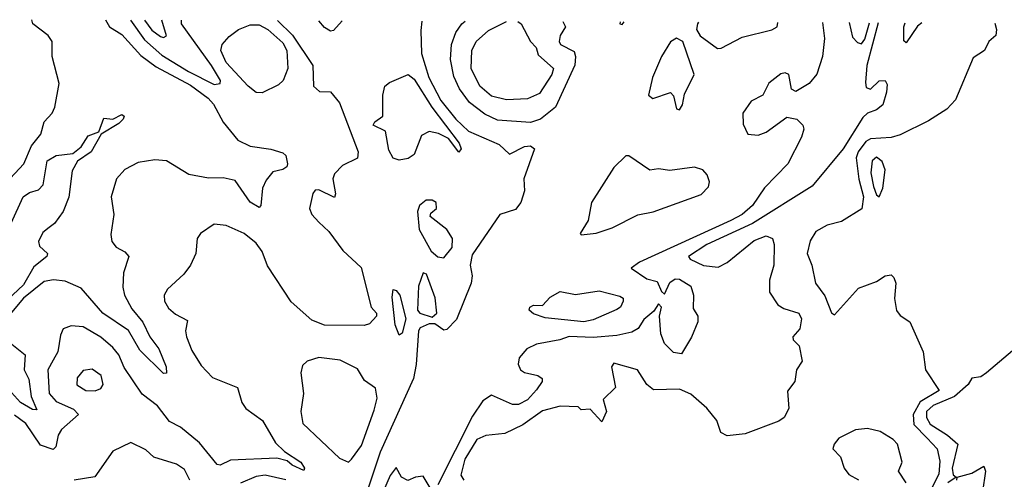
# Model space of a CAD drawing. Extents: x 1843161 to 1959474, y 907081 to 1016326.
# Tile 223 of 256: x 1861062 to 1864364, y 1014638 to 1016178. Entities that reach past the tile are written whole.
import ezdxf

# ---------------------------------------------------------------- set-up
doc = ezdxf.new("R2010")
doc.units = 0

msp = doc.modelspace()

# ---------------------------------------------------------------- linework, layer by layer
at = {"layer": '0CON20XD'}
for points in [[(1860954.8, 1015565.2), (1861076.6, 1015695), (1861101.5, 1015755), (1861133.2, 1015795), (1861144.3, 1015835.7), (1861171.8, 1015865), (1861180.3, 1015885), (1861194.7, 1015965), (1861171.8, 1016055), (1861171.3, 1016105), (1861157.7, 1016125), (1861106.7, 1016165), (1861103, 1016178.4)], [(1861350, 1016177.5), (1861364, 1016154), (1861405, 1016128.9), (1861468.8, 1016058.8), (1861520.1, 1016020.1), (1861635, 1015958.6), (1861694.1, 1015915), (1861712.1, 1015895), (1861744.6, 1015835), (1861794.3, 1015774.3), (1861835, 1015753.9), (1861905, 1015744.7), (1861945, 1015731.6), (1861955, 1015723.3), (1861960, 1015695), (1861957.7, 1015685), (1861945, 1015676.2), (1861911.7, 1015668.3), (1861889.4, 1015640.6), (1861876.7, 1015613.3), (1861870.8, 1015555), (1861865, 1015549.2), (1861835, 1015566.7), (1861785, 1015638.9), (1861745, 1015648.2), (1861695, 1015647.3), (1861629.3, 1015659.3), (1861555, 1015705.7), (1861515, 1015709.1), (1861460.2, 1015699.8), (1861415, 1015676.5), (1861386.7, 1015645), (1861369.5, 1015585), (1861378.5, 1015525), (1861368.3, 1015458.3), (1861371.4, 1015435), (1861386.3, 1015416.3), (1861415, 1015400.6), (1861428.6, 1015385), (1861410.4, 1015329.6), (1861407.8, 1015282.2), (1861413.9, 1015255), (1861438.8, 1015208.8), (1861475, 1015164.6), (1861499.2, 1015115), (1861529.4, 1015075), (1861553.5, 1015015), (1861555, 1014993.3), (1861545, 1014992), (1861465, 1015070), (1861426.7, 1015136.7), (1861341.4, 1015195), (1861268.6, 1015278.6), (1861215, 1015302.1), (1861175.8, 1015305.8), (1861145, 1015300.3), (1861074.9, 1015245), (1861035, 1015196.6)], [(1861434.5, 1016177.2), (1861481, 1016111), (1861539.4, 1016059.4), (1861629, 1016005), (1861715, 1015961.1), (1861735, 1015964.2), (1861735.4, 1015974.6), (1861705.7, 1016025), (1861605, 1016164.6), (1861605, 1016176.6)], [(1861480.4, 1016177), (1861505, 1016143.7), (1861535, 1016121.6), (1861545, 1016118.5), (1861555, 1016123.8), (1861538.5, 1016176.8)], [(1861927.2, 1016175.4), (1861976.8, 1016126.8), (1862045.4, 1016025), (1862048, 1015955), (1862067.9, 1015937.9), (1862105, 1015936.2), (1862135, 1015899.4), (1862197.1, 1015735), (1862195, 1015714.6), (1862145, 1015689.7), (1862118.2, 1015661.8), (1862112.2, 1015645), (1862121.4, 1015595), (1862117.5, 1015582.5), (1862065, 1015608.5), (1862053.5, 1015606.5), (1862045, 1015596), (1862034.4, 1015545), (1862042.5, 1015525), (1862065, 1015500), (1862098.8, 1015468.8), (1862146.2, 1015405), (1862207.2, 1015347.2), (1862241.4, 1015215), (1862258.5, 1015195), (1862259.3, 1015185), (1862235, 1015158.8), (1862217.3, 1015152.7), (1862085, 1015154.7), (1862041.5, 1015171.5), (1861972.7, 1015232.7), (1861893.3, 1015353.3), (1861875, 1015400.9), (1861855, 1015429.6), (1861815, 1015461.5), (1861755, 1015488.9), (1861715, 1015492.5), (1861668.3, 1015461.7), (1861658, 1015445), (1861652.5, 1015395), (1861635.6, 1015355), (1861612.5, 1015325), (1861558.2, 1015275), (1861546.9, 1015255), (1861548.2, 1015235), (1861561.5, 1015211.5), (1861585, 1015191.2), (1861625, 1015170), (1861618.8, 1015135), (1861621.8, 1015115), (1861639.2, 1015069.2), (1861671.2, 1015018.8), (1861708.5, 1014978.5), (1861792.9, 1014945), (1861807.5, 1014895), (1861820.4, 1014875), (1861876.2, 1014835), (1861920.2, 1014760.2), (1861950.4, 1014730.4), (1862005.2, 1014695.2), (1862017.5, 1014675), (1862015, 1014667.5), (1861976.4, 1014685), (1861959.8, 1014699.8), (1861925, 1014708.9), (1861768.8, 1014701.2), (1861735, 1014685.4), (1861725, 1014687.5), (1861665, 1014760.3), (1861601.8, 1014811.8), (1861565, 1014831), (1861525, 1014884.3), (1861473.1, 1014923.1), (1861412.5, 1015012.5), (1861395, 1015055.3), (1861375, 1015079.5), (1861335, 1015114.3), (1861275, 1015148.4), (1861235, 1015152.1), (1861208.3, 1015141.7), (1861198.9, 1015121.1), (1861189.8, 1015065), (1861175, 1015036.7), (1861156.7, 1015005), (1861161, 1014925), (1861185, 1014898.5), (1861242.9, 1014872.9), (1861259.2, 1014855), (1861202.9, 1014805), (1861191.9, 1014785), (1861184.1, 1014745.9), (1861175, 1014737.1), (1861132.1, 1014752.1), (1861083.2, 1014825), (1861045, 1014853)], [(1861875, 1015933.3), (1861855, 1015934.6), (1861828.3, 1015955), (1861755.2, 1016035), (1861737.2, 1016075), (1861740.9, 1016095), (1861765, 1016122.6), (1861795.8, 1016145), (1861835, 1016160.8), (1861865, 1016160.7), (1861895, 1016145.8), (1861945, 1016100.8), (1861957.9, 1016075), (1861962, 1016015), (1861945.7, 1015974.3), (1861929.9, 1015960.1), (1861875, 1015933.3)], [(1862144.2, 1016174.7), (1862115, 1016141.8), (1862105, 1016140.3), (1862085, 1016151.7), (1862065.9, 1016174.9)], [(1862410.6, 1016173.7), (1862407.3, 1016142.7), (1862409.8, 1016065), (1862434, 1015985), (1862475, 1015907), (1862525, 1015845.2), (1862567.8, 1015805), (1862670.3, 1015760.3), (1862705, 1015727.1), (1862755, 1015753.2), (1862775.2, 1015755.2), (1862788.6, 1015745), (1862752.4, 1015645), (1862755.7, 1015605), (1862742.5, 1015565), (1862725, 1015541.8), (1862672.9, 1015525), (1862579.6, 1015390.4), (1862572.8, 1015355), (1862579.5, 1015319.5), (1862576.6, 1015295), (1862526.7, 1015173.3), (1862495, 1015140), (1862485, 1015137.7), (1862455, 1015159), (1862435, 1015158.8), (1862405, 1015145.9), (1862399.2, 1015135), (1862392.3, 1015022.3), (1862383.2, 1014975), (1862271.3, 1014728.7), (1862205, 1014530.7)], [(1863754.6, 1016168.9), (1863760.8, 1016115), (1863754.7, 1016055.3), (1863735, 1015996), (1863710, 1015965), (1863665, 1015937.5), (1863650.5, 1015945), (1863641.4, 1015995), (1863629.8, 1015999.8), (1863615, 1015996.5), (1863574.8, 1015965.2), (1863554.4, 1015925.6), (1863515.6, 1015905), (1863487.5, 1015865), (1863488.1, 1015828.1), (1863504.4, 1015794.4), (1863538.9, 1015791.1), (1863565, 1015800.8), (1863635, 1015851.5), (1863668.1, 1015845), (1863688.6, 1015825), (1863691.7, 1015811.7), (1863684.4, 1015785), (1863638.2, 1015695), (1863560, 1015615), (1863520, 1015555), (1863484.6, 1015525), (1863446.6, 1015505), (1863140.3, 1015365), (1863112.9, 1015345), (1863165, 1015309.6), (1863200.4, 1015300.4), (1863215, 1015266.9), (1863225, 1015258.7), (1863243, 1015297), (1863260.5, 1015309.5), (1863275, 1015308.9), (1863312.9, 1015285), (1863322.2, 1015255), (1863320.5, 1015210.5), (1863336.7, 1015185), (1863336.2, 1015165), (1863315.7, 1015114.3), (1863281.9, 1015058.1), (1863255, 1015062.3), (1863225, 1015093.2), (1863212.6, 1015125), (1863208.4, 1015185), (1863214.6, 1015214.6), (1863205, 1015225.4), (1863189.3, 1015200.7), (1863155, 1015173.8), (1863136.4, 1015143.6), (1863115, 1015130.4), (1863065, 1015119.8), (1862985, 1015113.4), (1862905, 1015116.6), (1862874, 1015105), (1862795, 1015090.9), (1862763.5, 1015075), (1862737.3, 1015045), (1862733.4, 1015023.4), (1862741.5, 1015005), (1862755, 1014995.4), (1862800, 1014985), (1862814.5, 1014975), (1862814.1, 1014965), (1862795, 1014937.5), (1862765, 1014904.3), (1862735, 1014887.8), (1862715, 1014887.9), (1862645, 1014919.3), (1862615, 1014900.2), (1862581.2, 1014848.8), (1862465, 1014619.2)], [(1862883.6, 1016172), (1862892.7, 1016155), (1862874.4, 1016125), (1862870.9, 1016105), (1862875.6, 1016095), (1862921.3, 1016071.3), (1862926.2, 1016055), (1862923.8, 1016026.2), (1862859.2, 1015885), (1862808.9, 1015845), (1862775, 1015834), (1862665, 1015841.6), (1862622.2, 1015862.2), (1862571.2, 1015901.2), (1862536.8, 1015946.8), (1862518, 1015988), (1862507.1, 1016045), (1862510.6, 1016095), (1862524.8, 1016135), (1862545, 1016164.3), (1862556.5, 1016173.2)], [(1863941.4, 1016168.2), (1863902.9, 1016025), (1863898.3, 1015968.3), (1863901.4, 1015951.4), (1863915, 1015946), (1863945, 1015973.8), (1863964.4, 1015974.4), (1863970.9, 1015960.9), (1863969.6, 1015935), (1863956.8, 1015893.2), (1863935, 1015876.4), (1863905, 1015864.6), (1863890, 1015850), (1863823.7, 1015745), (1863719.4, 1015620.6), (1863520.2, 1015495), (1863366.2, 1015425), (1863304.6, 1015385), (1863310.6, 1015375), (1863355, 1015354.1), (1863405, 1015348.7), (1863435, 1015364.7), (1863525, 1015438.1), (1863565, 1015454.2), (1863586.9, 1015445), (1863592.1, 1015425), (1863591.2, 1015355), (1863576.7, 1015305), (1863576.3, 1015265), (1863605, 1015222.5), (1863625, 1015209.7), (1863674.8, 1015194.8), (1863684, 1015175), (1863678.4, 1015141.6), (1863655.4, 1015115), (1863656.4, 1015105), (1863676.2, 1015085), (1863686, 1015034), (1863666.9, 1015005), (1863662, 1014965), (1863637.1, 1014932.9), (1863642, 1014875), (1863625.4, 1014844.6), (1863607.6, 1014832.4), (1863495, 1014790), (1863435, 1014783.8), (1863413.6, 1014795), (1863400.4, 1014835), (1863366.5, 1014876.5), (1863312.6, 1014922.6), (1863275, 1014940), (1863187.5, 1014937.5), (1863165.8, 1014955), (1863134, 1015005), (1863055, 1015026.7), (1863047.1, 1015015), (1863060.6, 1014945), (1863018.6, 1014905), (1863030, 1014865), (1863015, 1014830), (1862975, 1014872.5), (1862945, 1014870), (1862935, 1014880), (1862875, 1014882.5), (1862815, 1014866.7), (1862749.3, 1014820.7), (1862689.1, 1014790.9), (1862625, 1014784.6), (1862595, 1014771.1), (1862555, 1014705.3), (1862541.6, 1014651.6), (1862551.4, 1014635)], [(1862733.1, 1016172.5), (1862744.2, 1016165), (1862775.1, 1016105.1), (1862793.8, 1016085), (1862801, 1016061), (1862852.5, 1016015), (1862847, 1015995), (1862805, 1015930.6), (1862765, 1015913), (1862695, 1015909.5), (1862645, 1015922), (1862605.6, 1015955), (1862576.5, 1016015), (1862578.8, 1016075), (1862593.4, 1016105), (1862635, 1016142.1), (1862695.3, 1016172.7)], [(1863075.5, 1016171.3), (1863075, 1016164), (1863082.2, 1016162.2), (1863089.5, 1016171.3)], [(1863338.6, 1016170.4), (1863335.2, 1016164.8), (1863332, 1016145), (1863344.6, 1016124.6), (1863402.3, 1016082.3), (1863415, 1016082.9), (1863485, 1016119.8), (1863585, 1016144.8), (1863602.5, 1016155), (1863605.2, 1016169.4)], [(1864332.6, 1016166.8), (1864338, 1016145), (1864335.5, 1016125), (1864312.5, 1016105), (1864297.5, 1016075), (1864259.6, 1016050.4), (1864200.6, 1015909.4), (1864171.6, 1015878.4), (1864110.4, 1015839.6), (1864015, 1015791.9), (1863985, 1015782.9), (1863915, 1015779.1), (1863899.9, 1015770.1), (1863873.9, 1015735), (1863867.3, 1015715), (1863876, 1015644), (1863891.8, 1015585), (1863886.2, 1015543.8), (1863818.5, 1015501.5), (1863770.2, 1015489.8), (1863732.1, 1015467.9), (1863712.6, 1015437.4), (1863703.1, 1015395), (1863719.1, 1015355), (1863731.1, 1015295), (1863762.1, 1015252.1), (1863785, 1015195.6), (1863795, 1015189.1), (1863875, 1015277.9), (1863935, 1015300.8), (1863965, 1015320), (1863985, 1015322.5), (1863993.8, 1015313.8), (1864000.6, 1015295), (1863996.4, 1015243.6), (1864003.1, 1015203.1), (1864015, 1015186.7), (1864047.2, 1015165), (1864091.6, 1015065), (1864100.3, 1015005), (1864145.6, 1014935), (1864082.2, 1014897.8), (1864058, 1014855), (1864061.1, 1014821.1), (1864105, 1014774.9), (1864139.3, 1014739.3), (1864148.1, 1014698.1), (1864144.6, 1014655), (1864121.6, 1014608.4)], [(1863843.8, 1016168.6), (1863855, 1016120), (1863871.7, 1016101.7), (1863885, 1016098), (1863896.9, 1016113.1), (1863912.5, 1016168.3)], [(1864087.6, 1016167.7), (1864073.5, 1016156.5), (1864035, 1016101.2), (1864027, 1016107), (1864027.3, 1016155), (1864032.1, 1016167.9)], [(1863275, 1015876.2), (1863285, 1015892.5), (1863291.6, 1015928.4), (1863324.2, 1015995), (1863286.3, 1016105), (1863265, 1016116.5), (1863245, 1016104.6), (1863214.8, 1016055.2), (1863184.5, 1015985), (1863171.2, 1015925), (1863185, 1015914.2), (1863245, 1015934.3), (1863255, 1015923.3), (1863265, 1015880), (1863275, 1015876.2)], [(1862335, 1015707.6), (1862315, 1015714.2), (1862300.7, 1015740.7), (1862288.7, 1015805), (1862248.2, 1015825), (1862253.8, 1015836.2), (1862279.6, 1015855), (1862279.6, 1015925), (1862287.2, 1015955), (1862302.3, 1015967.7), (1862365, 1015994.2), (1862385, 1015979.3), (1862444.8, 1015884.8), (1862535.9, 1015765), (1862542.9, 1015745), (1862535, 1015734.4), (1862499.8, 1015779.8), (1862466.8, 1015796.8), (1862435, 1015803.7), (1862409.5, 1015790.5), (1862385, 1015726.2), (1862365, 1015713.1), (1862335, 1015707.6)], [(1861033.6, 1015496.4), (1861074.5, 1015585), (1861095, 1015599.5), (1861125, 1015608.1), (1861141.3, 1015625), (1861154.2, 1015705), (1861185, 1015723.2), (1861240.3, 1015729.7), (1861268.1, 1015751.9), (1861291.5, 1015788.5), (1861327.5, 1015802.5), (1861345, 1015848.1), (1861375, 1015845.3), (1861405, 1015860.6), (1861412.5, 1015855), (1861409.1, 1015845), (1861395, 1015830.4), (1861335.4, 1015794.6), (1861302.5, 1015735), (1861255.7, 1015704.3), (1861238.6, 1015671.4), (1861226.8, 1015583.2), (1861208.6, 1015535), (1861179.4, 1015495), (1861161.2, 1015481.2), (1861140, 1015465), (1861125.5, 1015435), (1861129.1, 1015419.1), (1861155.5, 1015395), (1861153.5, 1015385), (1861109.9, 1015350.1), (1861075, 1015290), (1861021.1, 1015238.9)], [(1862945, 1015457.5), (1862995, 1015462.6), (1863049, 1015481), (1863135, 1015524), (1863186.2, 1015533.8), (1863347.2, 1015592.8), (1863372.3, 1015617.7), (1863375.3, 1015635), (1863368.2, 1015658.2), (1863353.6, 1015675), (1863325, 1015684.3), (1863243, 1015673), (1863205, 1015678), (1863175, 1015673.7), (1863105, 1015721.8), (1863095, 1015721.8), (1863055, 1015682.9), (1862980, 1015565), (1862969.2, 1015505), (1862942, 1015462), (1862945, 1015457.5)], [(1863945, 1015584.5), (1863956.9, 1015613.1), (1863964.3, 1015675), (1863955, 1015703.2), (1863935, 1015717.1), (1863921.5, 1015705), (1863917, 1015665), (1863925, 1015618.8), (1863935, 1015591.2), (1863945, 1015584.5)], [(1862485, 1015380), (1862513.1, 1015415), (1862513.5, 1015445), (1862495, 1015475.5), (1862438.3, 1015518.3), (1862440.7, 1015529.3), (1862460, 1015545), (1862458.8, 1015565), (1862445, 1015573.8), (1862425, 1015573.8), (1862403.3, 1015555), (1862396.7, 1015535), (1862402.2, 1015475), (1862441.9, 1015401.9), (1862465, 1015382.9), (1862485, 1015380)], [(1862445, 1015180.7), (1862461.2, 1015195), (1862456.1, 1015246.1), (1862426.9, 1015325), (1862415, 1015330), (1862399.4, 1015285), (1862395.9, 1015205), (1862404.3, 1015195), (1862445, 1015180.7)], [(1862335, 1015120.4), (1862321.8, 1015155), (1862311.8, 1015248.2), (1862315, 1015274), (1862325, 1015270.9), (1862336.9, 1015255), (1862357.2, 1015175), (1862345, 1015127.3), (1862335, 1015120.4)], [(1862954.4, 1015165.6), (1862825, 1015178.5), (1862785, 1015192), (1862770.7, 1015205), (1862772.6, 1015215), (1862785, 1015220.9), (1862815, 1015220), (1862841.5, 1015248.5), (1862875, 1015266.8), (1862926.7, 1015256.7), (1863005, 1015269.2), (1863075, 1015251.1), (1863085.8, 1015245), (1863085.6, 1015235), (1863077.1, 1015215), (1863065, 1015206.9), (1862985, 1015172.3), (1862954.4, 1015165.6)], [(1861030.3, 1015095), (1861080.6, 1015055), (1861076.9, 1015005), (1861093.5, 1014973.5), (1861101, 1014915), (1861119.5, 1014870.5), (1861105, 1014871.6), (1861065, 1014894.7), (1861015, 1014951.2)], [(1864435, 1015104.9), (1864304, 1014995), (1864285, 1014980.6), (1864255, 1014976.7), (1864243.3, 1014955), (1864196.7, 1014915), (1864125.3, 1014885), (1864102.7, 1014865), (1864102.8, 1014845), (1864115, 1014822.8), (1864173.9, 1014785), (1864207.8, 1014755), (1864189.4, 1014675), (1864192.2, 1014652.2), (1864202.5, 1014645), (1864175, 1014625.8)], [(1862164.6, 1014695.4), (1862175, 1014704.5), (1862208.6, 1014751.4), (1862250.7, 1014869.3), (1862260.7, 1014909.3), (1862255, 1014943.3), (1862218.8, 1014968.8), (1862195, 1015007.5), (1862136.6, 1015036.6), (1862065, 1015045.6), (1862026.4, 1015033.6), (1862011.2, 1015018.8), (1862005.5, 1014995), (1862014.4, 1014925), (1862004.6, 1014865), (1862011.8, 1014825), (1862135, 1014708.9), (1862164.6, 1014695.4)], [(1861315, 1014933.8), (1861335, 1014942.5), (1861342.1, 1014955), (1861335.4, 1014985), (1861305, 1015006.9), (1861275, 1015002.5), (1861255, 1014978), (1861253.8, 1014953.8), (1861284.2, 1014935), (1861315, 1014933.8)], [(1864035, 1014625.9), (1864009.3, 1014665), (1864021.1, 1014695), (1864006.3, 1014755), (1863991.2, 1014771.2), (1863947.5, 1014797.5), (1863905, 1014808), (1863865, 1014802.9), (1863808.9, 1014775), (1863793.1, 1014755), (1863789.5, 1014739.5), (1863815, 1014712.9), (1863827.2, 1014675), (1863843.2, 1014653.2), (1863875, 1014636.2)], [(1861632.9, 1014635), (1861615, 1014670.6), (1861588.3, 1014688.3), (1861512.3, 1014712.3), (1861485, 1014736.2), (1861435, 1014761.4), (1861375, 1014731.4), (1861314.6, 1014645.4), (1861245.4, 1014634.6)], [(1862445, 1014597.5), (1862415, 1014647.5), (1862390, 1014645), (1862363.6, 1014633.6), (1862342.5, 1014645), (1862325, 1014677.5), (1862305, 1014650), (1862268.3, 1014565)], [(1864205.4, 1014635), (1864205.6, 1014645), (1864255, 1014658.1), (1864295, 1014681.2), (1864301.4, 1014665), (1864291.2, 1014595)], [(1861955, 1014636), (1861885, 1014651.2), (1861855, 1014646.7), (1861803.1, 1014625)]]:
    msp.add_lwpolyline(points, dxfattribs=at)

doc.saveas('drawing.dxf')
